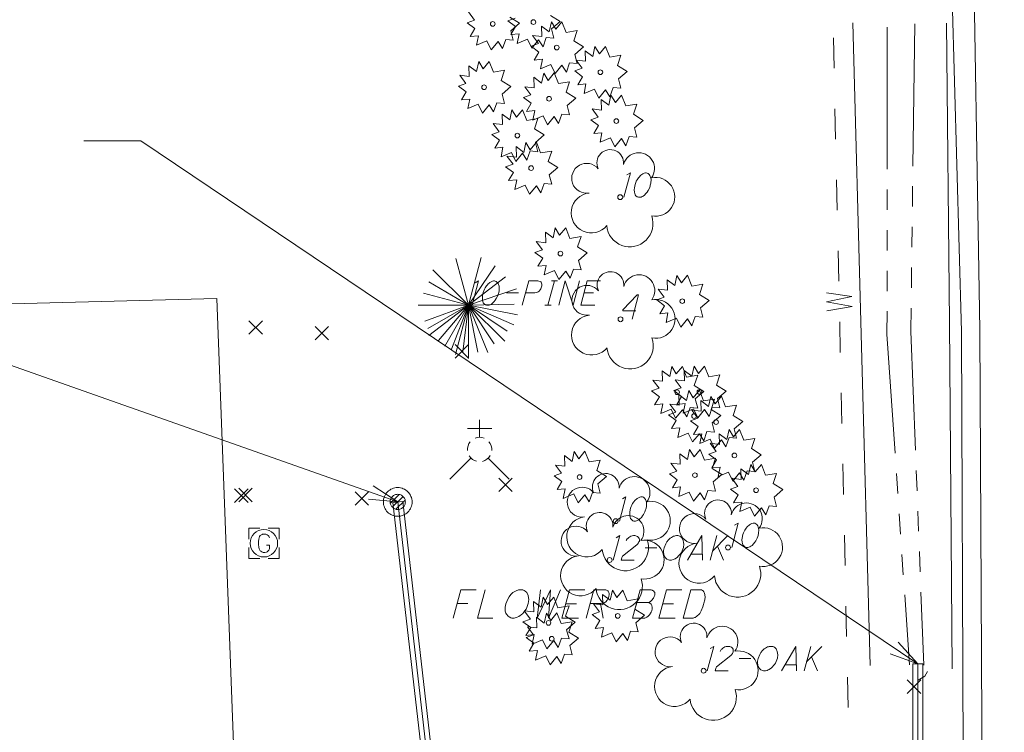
# Model space of a CAD drawing. Extents: x 2286160 to 2289356, y 637815 to 640647.
# Tile 9 of 52: x 2287281 to 2287378, y 638679 to 638749. Entities that reach past the tile are written whole.
import ezdxf

# ---------------------------------------------------------------- set-up
doc = ezdxf.new("R2010")
doc.units = 0
doc.header["$LTSCALE"] = 20
doc.header["$MEASUREMENT"] = 0
for name, pattern in [('DGN Style 1', [38.965558, 0.064835, -38.900723]), ('DGN Style 2', [64.834538, 38.900723, -25.933815]), ('DGN Style 3', [90.768354, 64.834538, -25.933815]), ('DGN Style 5', [45.384177, 19.450361, -25.933815]), ('stream', [1.4, 0.7, -0.1, 0.1, -0.1, 0.1, -0.1, 0.1, -0.1])]:
    doc.linetypes.add(name, pattern=pattern)
for name, color, linetype, lineweight, true_color in [('BD_X_Building', 7, 'Continuous', 0, 0xff9ebf), ('DR_X_Cells', 7, 'DGN Style 2', 0, 0x87cefa), ('DR_X_Ditch', 7, 'stream', 0, 0x40e0d0), ('DR_X_Headwall', 7, 'DGN Style 1', 0, 0x00ffa1), ('DR_X_Storm_Sewer', 7, 'DGN Style 5', 0, 0x87cefa), ('SV_X_Top_of_Bank', 7, 'DGN Style 2', 0, 0x548754), ('UT_X_Water', 7, 'Continuous', 0, 0x40e0d0), ('UT_X_Water_Cells', 7, 'Continuous', 0, 0x40e0d0)]:
    doc.layers.add(name, color=color, linetype=linetype, lineweight=lineweight, true_color=true_color)
for name, color, linetype, lineweight in [('DR_X_Text', 7, 'Continuous', 0), ('PM_X_Edge_Line', 2, 'Continuous', 0), ('PV_X_EOP', 7, 'DGN Style 3', 0), ('SV_X_Random_Point', 7, 'Continuous', 0), ('UT_X_Gas_Cells', 2, 'Continuous', 0), ('VG_X_Cells', 3, 'Continuous', 0), ('VG_X_Flower_Bed', 3, 'DGN Style 1', 0), ('VG_X_Text', 7, 'Continuous', 0)]:
    doc.layers.add(name, color=color, linetype=linetype, lineweight=lineweight)

# ---------------------------------------------------------------- blocks, each defined once
blk = doc.blocks.new('X_182')
at = {"layer": 'SV_X_Random_Point'}
for p, q in [((-0.0667, -0.0667), (0.0667, 0.0668)), ((-0.0667, 0.0668), (0.0667, -0.0667))]:
    blk.add_line(p, q, dxfattribs=at)
blk = doc.blocks.new('X_273')
at = {"layer": 'SV_X_Random_Point'}
for p, q in [((-0.0667, -0.0667), (0.0667, 0.0668)), ((-0.0667, 0.0668), (0.0667, -0.0667))]:
    blk.add_line(p, q, dxfattribs=at)
blk = doc.blocks.new('X_274')
at = {"layer": 'SV_X_Random_Point'}
for p, q in [((-0.0667, -0.0667), (0.0667, 0.0667)), ((-0.0667, 0.0667), (0.0667, -0.0667))]:
    blk.add_line(p, q, dxfattribs=at)
blk = doc.blocks.new('X_275')
at = {"layer": 'SV_X_Random_Point'}
for p, q in [((-0.0667, -0.0667), (0.0667, 0.0667)), ((-0.0667, 0.0667), (0.0667, -0.0667))]:
    blk.add_line(p, q, dxfattribs=at)
blk = doc.blocks.new('X_276')
at = {"layer": 'SV_X_Random_Point'}
for p, q in [((-0.0667, -0.0667), (0.0667, 0.0667)), ((-0.0667, 0.0667), (0.0667, -0.0667))]:
    blk.add_line(p, q, dxfattribs=at)
blk = doc.blocks.new('X_277')
at = {"layer": 'SV_X_Random_Point'}
for p, q in [((-0.0667, -0.0667), (0.0667, 0.0668)), ((-0.0667, 0.0668), (0.0667, -0.0667))]:
    blk.add_line(p, q, dxfattribs=at)
blk = doc.blocks.new('X_278')
at = {"layer": 'SV_X_Random_Point'}
for p, q in [((-0.0667, -0.0667), (0.0667, 0.0668)), ((-0.0667, 0.0668), (0.0667, -0.0667))]:
    blk.add_line(p, q, dxfattribs=at)
blk = doc.blocks.new('X_279')
at = {"layer": 'SV_X_Random_Point'}
for p, q in [((-0.0667, -0.0667), (0.0667, 0.0668)), ((-0.0667, 0.0668), (0.0667, -0.0667))]:
    blk.add_line(p, q, dxfattribs=at)
blk = doc.blocks.new('*U1833')
at = {"layer": 'VG_X_Text'}
blk.add_line((2287323.575, 638691.811), (2287324.655, 638691.811), dxfattribs=at)
at = {"layer": 'VG_X_Text', "flags": 128}
blk.add_lwpolyline([(2287325.471, 638693.178), (2287323.95, 638693.178), (2287323.2, 638690.378)], dxfattribs=at)
blk = doc.blocks.new('*U1834')
at = {"layer": 'VG_X_Text'}
blk.add_line((2287334.289, 638691.789), (2287335.37, 638691.789), dxfattribs=at)
at = {"layer": 'VG_X_Text', "flags": 128}
blk.add_lwpolyline([(2287336.185, 638693.178), (2287334.664, 638693.178), (2287333.915, 638690.378), (2287335.546, 638690.378)], dxfattribs=at)
blk = doc.blocks.new('*U1835')
at = {"layer": 'VG_X_Text'}
blk.add_line((2287337.728, 638691.811), (2287337.971, 638690.378), dxfattribs=at)
at = {"layer": 'VG_X_Text', "flags": 128}
blk.add_lwpolyline([(2287336.317, 638690.378), (2287337.067, 638693.178), (2287338.125, 638693.178), (2287338.235, 638693.156), (2287338.368, 638693.112), (2287338.434, 638693.068), (2287338.478, 638693.024), (2287338.544, 638692.913), (2287338.566, 638692.803), (2287338.566, 638692.693), (2287338.544, 638692.516), (2287338.5, 638692.362), (2287338.456, 638692.274), (2287338.368, 638692.142), (2287338.257, 638691.987), (2287338.147, 638691.921), (2287338.059, 638691.877), (2287338.015, 638691.855), (2287337.949, 638691.833), (2287337.728, 638691.811), (2287336.692, 638691.811)], dxfattribs=at)
blk = doc.blocks.new('*U1836')
at = {"layer": 'VG_X_Text'}
blk.add_line((2287343.835, 638691.789), (2287344.915, 638691.789), dxfattribs=at)
at = {"layer": 'VG_X_Text', "flags": 128}
blk.add_lwpolyline([(2287345.731, 638693.178), (2287344.21, 638693.178), (2287343.46, 638690.378), (2287345.091, 638690.378)], dxfattribs=at)
blk = doc.blocks.new('*U1903')
at = {"layer": 'VG_X_Text'}
blk.add_line((2287357.004, 638685.76), (2287355.889, 638685.76), dxfattribs=at)
at = {"layer": 'VG_X_Text', "flags": 128}
blk.add_lwpolyline([(2287355.549, 638685.193), (2287356.947, 638687.593), (2287357.041, 638685.193)], dxfattribs=at)
blk = doc.blocks.new('*U1904')
at = {"layer": 'VG_X_Text'}
for p, q in [((2287358.44, 638687.593), (2287357.797, 638685.193)), ((2287359.536, 638687.593), (2287358.024, 638686.062)), ((2287358.515, 638686.554), (2287359.082, 638685.193))]:
    blk.add_line(p, q, dxfattribs=at)
blk = doc.blocks.new('*U1905')
at = {"layer": 'VG_X_Text'}
blk.add_line((2287347.744, 638696.665), (2287346.629, 638696.665), dxfattribs=at)
at = {"layer": 'VG_X_Text', "flags": 128}
blk.add_lwpolyline([(2287346.289, 638696.098), (2287347.687, 638698.498), (2287347.781, 638696.098)], dxfattribs=at)
blk = doc.blocks.new('*U1906')
at = {"layer": 'VG_X_Text'}
for p, q in [((2287349.18, 638698.498), (2287348.537, 638696.098)), ((2287350.276, 638698.498), (2287348.764, 638696.967)), ((2287349.255, 638697.459), (2287349.822, 638696.098))]:
    blk.add_line(p, q, dxfattribs=at)
blk = doc.blocks.new('*U1907')
at = {"layer": 'VG_X_Text'}
for p, q in [((2287332.545, 638721.196), (2287333.187, 638723.596)), ((2287332.885, 638723.596), (2287333.49, 638723.596)), ((2287332.242, 638721.196), (2287332.847, 638721.196))]:
    blk.add_line(p, q, dxfattribs=at)
blk = doc.blocks.new('*U1908')
at = {"layer": 'VG_X_Text'}
blk.add_line((2287336.097, 638722.405), (2287337.023, 638722.405), dxfattribs=at)
at = {"layer": 'VG_X_Text', "flags": 128}
blk.add_lwpolyline([(2287337.722, 638723.596), (2287336.418, 638723.596), (2287335.776, 638721.196), (2287337.174, 638721.196)], dxfattribs=at)

msp = doc.modelspace()

# ---------------------------------------------------------------- linework, layer by layer
at = {"layer": 'BD_X_Building', "flags": 128}
msp.add_lwpolyline([(2287172.366, 638700.96), (2287183.409, 638700.691), (2287183.727, 638689.421), (2287250.195, 638691.165), (2287250.012, 638698.107), (2287263.202, 638720.899), (2287299.915, 638721.863), (2287299.915, 638721.863), (2287308.088, 638503.446), (2287279.394, 638502.086), (2287280.226, 638491.421), (2287118.342, 638486.296)], dxfattribs=at)
at = {"layer": 'DR_X_Cells'}
for p, q in [((2287317.01, 638701.673), (2287317.893, 638702.556)), ((2287317.204, 638701.302), (2287318.264, 638702.362)), ((2287317.562, 638701.094), (2287318.472, 638702.004))]:
    msp.add_line(p, q, dxfattribs=at)
for radius in [1.416, 0.75]:
    msp.add_circle((2287317.745, 638701.821), radius, dxfattribs=at)
at = {"layer": 'DR_X_Ditch', "flags": 128}
for points in [[(2287365.972, 638748.599), (2287365.944, 638718.338), (2287368.152, 638685.781)], [(2287368.673, 638748.91), (2287368.293, 638718.615), (2287369.57, 638685.742)]]:
    msp.add_lwpolyline(points, dxfattribs=at)
at = {"layer": 'DR_X_Headwall', "flags": 128}
msp.add_lwpolyline([(2287369.923, 638685.129), (2287369.658, 638684.655), (2287368.676, 638684.029), (2287367.61, 638684.523), (2287367.464, 638685.002), (2287369.923, 638685.129)], dxfattribs=at)
at = {"layer": 'DR_X_Storm_Sewer'}
for p, q in [((2287318.241, 638701.879), (2287317.247, 638701.765)), ((2287368.477, 638685.866), (2287369.477, 638685.866))]:
    msp.add_line(p, q, dxfattribs=at)
at = {"layer": 'DR_X_Storm_Sewer', "flags": 128}
for points in [[(2287318.376, 638477.94), (2287328.459, 638604.856), (2287317.247, 638701.765)], [(2287318.874, 638477.9), (2287328.961, 638604.865), (2287317.744, 638701.822)], [(2287319.372, 638477.86), (2287329.463, 638604.874), (2287318.241, 638701.879)], [(2287368.477, 638685.866), (2287368.477, 638643.571)], [(2287368.977, 638685.866), (2287368.977, 638643.571)], [(2287369.477, 638685.866), (2287369.477, 638643.571)]]:
    msp.add_lwpolyline(points, dxfattribs=at)
at = {"layer": 'DR_X_Text'}
for p, q in [((2287286.833, 638737.403), (2287292.433, 638737.403)), ((2287368.977, 638685.866), (2287292.433, 638737.403)), ((2287317.744, 638701.822), (2287234.27, 638731.291))]:
    msp.add_line(p, q, dxfattribs=at)
at = {"layer": 'DR_X_Text', "flags": 128}
for points in [[(2287315.337, 638703.414), (2287317.744, 638701.822), (2287314.871, 638702.094)], [(2287367.045, 638688.01), (2287368.977, 638685.866), (2287366.263, 638686.849)]]:
    msp.add_lwpolyline(points, dxfattribs=at)
at = {"layer": 'PM_X_Edge_Line', "flags": 128}
msp.add_lwpolyline([(2287364.858, 639262.144), (2287365.639, 639221.066), (2287366.4, 639180.806), (2287367.507, 639140.221), (2287368.302, 639097.483), (2287369.45, 639056.341), (2287370.124, 639016.086), (2287370.796, 638976.576), (2287371.463, 638936.477), (2287372.266, 638894.705), (2287373.004, 638855.631), (2287373.636, 638807.926), (2287374.332, 638763.732), (2287375.082, 638718.777), (2287375.33, 638673.685), (2287375.608, 638632.677), (2287376.129, 638587.486), (2287376.465, 638546.668), (2287376.812, 638503.824), (2287377.501, 638466.864), (2287377.452, 638424.812)], dxfattribs=at)
at = {"layer": 'PV_X_EOP', "flags": 128}
msp.add_lwpolyline([(2287362.767, 639262.133), (2287363.559, 639221.455), (2287364.535, 639180.912), (2287365.381, 639140.224), (2287366.044, 639097.417), (2287366.847, 639056.45), (2287367.514, 639015.534), (2287368.234, 638976.631), (2287368.944, 638936.333), (2287369.738, 638895.153), (2287370.393, 638855.406), (2287371.41, 638808.371), (2287372.052, 638763.457), (2287373.279, 638718.617), (2287373.472, 638673.871), (2287373.543, 638632.641), (2287374.004, 638587.11), (2287374.446, 638546.922), (2287375.739, 638503.756), (2287375.888, 638466.827), (2287375.502, 638424.817)], dxfattribs=at)
at = {"layer": 'SV_X_Top_of_Bank', "flags": 128}
for points in [[(2287364.287, 638685.705), (2287363.405, 638718.342), (2287362.585, 638749.022)], [(2287371.792, 638748.978), (2287372.117, 638719.502), (2287372.373, 638685.379)]]:
    msp.add_lwpolyline(points, dxfattribs=at)
at = {"layer": 'UT_X_Gas_Cells', "flags": 128}
for points in [[(2287304.166, 638699.248), (2287303.066, 638699.248), (2287303.066, 638698.148)], [(2287305.099, 638698.294), (2287305.085, 638698.365), (2287305.042, 638698.435), (2287304.971, 638698.506), (2287304.872, 638698.591), (2287304.801, 638698.62), (2287304.744, 638698.634), (2287304.659, 638698.648), (2287304.489, 638698.648), (2287304.419, 638698.634), (2287304.376, 638698.62), (2287304.319, 638698.591), (2287304.206, 638698.506), (2287304.135, 638698.407), (2287304.092, 638698.294), (2287304.064, 638698.138), (2287304.036, 638697.911), (2287304.036, 638697.613), (2287304.05, 638697.372), (2287304.107, 638697.188), (2287304.192, 638697.018), (2287304.263, 638696.961), (2287304.348, 638696.905), (2287304.504, 638696.848), (2287304.659, 638696.848), (2287304.815, 638696.876), (2287304.872, 638696.905), (2287304.929, 638696.933), (2287304.985, 638696.99), (2287305.042, 638697.075), (2287305.099, 638697.202), (2287305.099, 638697.557), (2287304.801, 638697.557)], [(2287306.066, 638698.148), (2287306.066, 638699.248), (2287304.966, 638699.248)], [(2287303.066, 638697.348), (2287303.066, 638696.248), (2287304.166, 638696.248)], [(2287304.966, 638696.248), (2287306.066, 638696.248), (2287306.066, 638697.348)]]:
    msp.add_lwpolyline(points, dxfattribs=at)
at = {"layer": 'UT_X_Gas_Cells'}
msp.add_circle((2287304.566, 638697.748), 1.35, dxfattribs=at)
at = {"layer": 'UT_X_Water'}
for p, q in [((2287360.733, 638744.55), (2287360.667, 638747.549)), ((2287360.887, 638737.552), (2287360.821, 638740.551)), ((2287361.04, 638730.553), (2287360.974, 638733.553)), ((2287361.194, 638723.555), (2287361.128, 638726.554)), ((2287361.347, 638716.557), (2287361.282, 638719.556)), ((2287361.501, 638709.558), (2287361.435, 638712.558)), ((2287361.654, 638702.56), (2287361.589, 638705.559)), ((2287361.808, 638695.562), (2287361.742, 638698.561)), ((2287361.961, 638688.564), (2287361.896, 638691.563)), ((2287362.115, 638681.565), (2287362.049, 638684.564))]:
    msp.add_line(p, q, dxfattribs=at)
at = {"layer": 'UT_X_Water', "flags": 128}
msp.add_lwpolyline([(2287360.007, 638720.652), (2287362.498, 638721.081), (2287359.988, 638721.518), (2287362.477, 638722.065), (2287359.969, 638722.404)], dxfattribs=at)
at = {"layer": 'UT_X_Water_Cells'}
for p, q in [((2287325.807, 638708.188), (2287325.807, 638709.908)), ((2287327.007, 638709.048), (2287324.607, 638709.048)), ((2287324.962, 638706.137), (2287322.882, 638704.058)), ((2287326.654, 638706.137), (2287328.734, 638704.058))]:
    msp.add_line(p, q, dxfattribs=at)
for start, end in [(140.02099, 184.06293), (68.13946, 112.03798), (356.01648, 39.98885), (211.87877, 255.84793), (283.82389, 329.90967)]:
    msp.add_arc((2287325.809, 638706.985), 1.2, start, end, dxfattribs=at)
at = {"layer": 'VG_X_Cells'}
for p, q in [((2287324.704, 638721.196), (2287323.469, 638725.809)), ((2287324.704, 638721.196), (2287325.961, 638725.894)), ((2287324.704, 638721.196), (2287327.359, 638725.081)), ((2287324.704, 638721.196), (2287321.214, 638724.683)), ((2287324.704, 638721.196), (2287328.361, 638724.001)), ((2287324.704, 638721.196), (2287320.797, 638723.493)), ((2287324.704, 638721.196), (2287320.291, 638722.379)), ((2287324.704, 638721.196), (2287329.441, 638722.803)), ((2287319.769, 638721.196), (2287324.704, 638721.196)), ((2287324.704, 638721.196), (2287320.414, 638719.634)), ((2287324.704, 638721.196), (2287320.721, 638718.914)), ((2287324.704, 638721.196), (2287320.797, 638718.201)), ((2287324.704, 638721.196), (2287321.759, 638717.729)), ((2287324.704, 638721.196), (2287322.386, 638717.181)), ((2287324.704, 638721.196), (2287323.039, 638716.856)), ((2287324.704, 638721.196), (2287323.441, 638716.339)), ((2287324.704, 638721.196), (2287324.162, 638716.604)), ((2287324.704, 638721.196), (2287329.214, 638721.288)), ((2287324.704, 638715.956), (2287324.704, 638721.196)), ((2287324.704, 638721.196), (2287325.626, 638716.559)), ((2287324.704, 638721.196), (2287326.637, 638716.528)), ((2287324.704, 638721.196), (2287327.241, 638717.403)), ((2287324.704, 638721.196), (2287328.292, 638717.674)), ((2287324.704, 638721.196), (2287328.526, 638718.641)), ((2287324.704, 638721.196), (2287329.169, 638719.254)), ((2287324.704, 638721.196), (2287329.532, 638720.238))]:
    msp.add_line(p, q, dxfattribs=at)
at = {"layer": 'VG_X_Cells', "flags": 128}
for points in [[(2287328.793, 638749.565), (2287329.738, 638748.97), (2287328.882, 638748.235), (2287329.132, 638747.322), (2287328.378, 638747.39), (2287328.053, 638746.477), (2287327.625, 638747.168), (2287326.947, 638746.352), (2287326.518, 638747.238), (2287325.498, 638746.808), (2287325.69, 638747.75), (2287324.878, 638747.667), (2287325.352, 638748.457), (2287324.583, 638749.025), (2287325.322, 638749.288), (2287324.715, 638750.092)], [(2287332.796, 638749.749), (2287333.741, 638749.154), (2287332.885, 638748.419), (2287333.135, 638747.506), (2287332.381, 638747.574), (2287332.056, 638746.661), (2287331.628, 638747.352), (2287330.95, 638746.536), (2287330.521, 638747.422), (2287329.501, 638746.992), (2287329.693, 638747.934), (2287328.881, 638747.851), (2287329.355, 638748.641), (2287328.586, 638749.209), (2287329.325, 638749.472)], [(2287333.322, 638748.392), (2287333.927, 638749.127), (2287334.342, 638748.074), (2287335.434, 638748.254), (2287335.095, 638747.242), (2287336.04, 638746.647), (2287335.184, 638745.912), (2287335.434, 638744.999), (2287334.68, 638745.067), (2287334.355, 638744.154), (2287333.927, 638744.845), (2287333.249, 638744.029), (2287332.82, 638744.915), (2287331.8, 638744.485), (2287331.992, 638745.427), (2287331.18, 638745.344), (2287331.654, 638746.134), (2287330.885, 638746.702), (2287331.624, 638746.965), (2287331.017, 638747.769), (2287331.949, 638747.659), (2287331.919, 638748.697), (2287332.672, 638748.129), (2287332.879, 638749.114), (2287333.322, 638748.392)], [(2287337.62, 638745.964), (2287338.225, 638746.699), (2287338.64, 638745.646), (2287339.732, 638745.826), (2287339.393, 638744.814), (2287340.338, 638744.219), (2287339.482, 638743.484), (2287339.732, 638742.571), (2287338.978, 638742.639), (2287338.653, 638741.726), (2287338.225, 638742.417), (2287337.547, 638741.601), (2287337.118, 638742.487), (2287336.098, 638742.057), (2287336.29, 638742.999), (2287335.478, 638742.916), (2287335.952, 638743.706), (2287335.183, 638744.274), (2287335.922, 638744.537), (2287335.315, 638745.341), (2287336.247, 638745.231), (2287336.217, 638746.269), (2287336.97, 638745.701), (2287337.177, 638746.686), (2287337.62, 638745.964)], [(2287326.162, 638744.476), (2287326.767, 638745.211), (2287327.182, 638744.158), (2287328.274, 638744.338), (2287327.935, 638743.326), (2287328.88, 638742.731), (2287328.024, 638741.996), (2287328.274, 638741.083), (2287327.52, 638741.151), (2287327.195, 638740.238), (2287326.767, 638740.929), (2287326.089, 638740.113), (2287325.66, 638740.999), (2287324.64, 638740.569), (2287324.832, 638741.511), (2287324.02, 638741.428), (2287324.494, 638742.218), (2287323.725, 638742.786), (2287324.464, 638743.049), (2287323.857, 638743.853), (2287324.789, 638743.743), (2287324.759, 638744.781), (2287325.512, 638744.213), (2287325.719, 638745.198), (2287326.162, 638744.476)], [(2287332.566, 638743.345), (2287333.171, 638744.08), (2287333.586, 638743.027), (2287334.678, 638743.207), (2287334.339, 638742.195), (2287335.284, 638741.6), (2287334.428, 638740.865), (2287334.678, 638739.952), (2287333.924, 638740.02), (2287333.599, 638739.107), (2287333.171, 638739.798), (2287332.493, 638738.982), (2287332.064, 638739.868), (2287331.044, 638739.438), (2287331.236, 638740.38), (2287330.424, 638740.297), (2287330.898, 638741.087), (2287330.129, 638741.655), (2287330.868, 638741.918), (2287330.261, 638742.722), (2287331.193, 638742.612), (2287331.163, 638743.65), (2287331.916, 638743.082), (2287332.123, 638744.067), (2287332.566, 638743.345)], [(2287339.196, 638741.153), (2287339.801, 638741.888), (2287340.216, 638740.835), (2287341.308, 638741.015), (2287340.969, 638740.003), (2287341.914, 638739.408), (2287341.058, 638738.673), (2287341.308, 638737.76), (2287340.554, 638737.828), (2287340.229, 638736.915), (2287339.801, 638737.606), (2287339.123, 638736.79), (2287338.694, 638737.676), (2287337.674, 638737.246), (2287337.866, 638738.188), (2287337.054, 638738.105), (2287337.528, 638738.895), (2287336.759, 638739.463), (2287337.498, 638739.726), (2287336.891, 638740.53), (2287337.823, 638740.42), (2287337.793, 638741.458), (2287338.546, 638740.89), (2287338.753, 638741.875), (2287339.196, 638741.153)], [(2287329.444, 638739.718), (2287330.049, 638740.453), (2287330.464, 638739.4), (2287331.556, 638739.58), (2287331.217, 638738.568), (2287332.162, 638737.973), (2287331.306, 638737.238), (2287331.556, 638736.325), (2287330.802, 638736.393), (2287330.477, 638735.48), (2287330.049, 638736.171), (2287329.371, 638735.355), (2287328.942, 638736.241), (2287327.922, 638735.811), (2287328.114, 638736.753), (2287327.302, 638736.67), (2287327.776, 638737.46), (2287327.007, 638738.028), (2287327.746, 638738.291), (2287327.139, 638739.095), (2287328.071, 638738.985), (2287328.041, 638740.023), (2287328.794, 638739.455), (2287329.001, 638740.44), (2287329.444, 638739.718)], [(2287330.802, 638736.517), (2287331.407, 638737.252), (2287331.822, 638736.199), (2287332.914, 638736.379), (2287332.575, 638735.367), (2287333.52, 638734.772), (2287332.664, 638734.037), (2287332.914, 638733.124), (2287332.16, 638733.192), (2287331.835, 638732.279), (2287331.407, 638732.97), (2287330.729, 638732.154), (2287330.3, 638733.04), (2287329.28, 638732.61), (2287329.472, 638733.552), (2287328.66, 638733.469), (2287329.134, 638734.259), (2287328.365, 638734.827), (2287329.104, 638735.09), (2287328.497, 638735.894), (2287329.429, 638735.784), (2287329.399, 638736.822), (2287330.152, 638736.254), (2287330.359, 638737.239), (2287330.802, 638736.517)], [(2287333.692, 638728.091), (2287334.297, 638728.826), (2287334.712, 638727.773), (2287335.804, 638727.953), (2287335.465, 638726.941), (2287336.41, 638726.346), (2287335.554, 638725.611), (2287335.804, 638724.698), (2287335.05, 638724.766), (2287334.725, 638723.853), (2287334.297, 638724.544), (2287333.619, 638723.728), (2287333.19, 638724.614), (2287332.17, 638724.184), (2287332.362, 638725.126), (2287331.55, 638725.043), (2287332.024, 638725.833), (2287331.255, 638726.401), (2287331.994, 638726.664), (2287331.387, 638727.468), (2287332.319, 638727.358), (2287332.289, 638728.396), (2287333.042, 638727.828), (2287333.249, 638728.813), (2287333.692, 638728.091)], [(2287345.697, 638723.408), (2287346.302, 638724.143), (2287346.717, 638723.09), (2287347.809, 638723.27), (2287347.47, 638722.258), (2287348.415, 638721.663), (2287347.559, 638720.928), (2287347.809, 638720.015), (2287347.055, 638720.083), (2287346.73, 638719.17), (2287346.302, 638719.861), (2287345.624, 638719.045), (2287345.195, 638719.931), (2287344.175, 638719.501), (2287344.367, 638720.443), (2287343.555, 638720.36), (2287344.029, 638721.15), (2287343.26, 638721.718), (2287343.999, 638721.981), (2287343.392, 638722.785), (2287344.324, 638722.675), (2287344.294, 638723.713), (2287345.047, 638723.145), (2287345.254, 638724.13), (2287345.697, 638723.408)], [(2287345.188, 638714.441), (2287345.793, 638715.176), (2287346.208, 638714.123), (2287347.3, 638714.303), (2287346.961, 638713.291), (2287347.906, 638712.696), (2287347.05, 638711.961), (2287347.3, 638711.048), (2287346.546, 638711.116), (2287346.221, 638710.203), (2287345.793, 638710.894), (2287345.115, 638710.078), (2287344.686, 638710.964), (2287343.666, 638710.534), (2287343.858, 638711.476), (2287343.046, 638711.393), (2287343.52, 638712.183), (2287342.751, 638712.751), (2287343.49, 638713.014), (2287342.883, 638713.818), (2287343.815, 638713.708), (2287343.785, 638714.746), (2287344.538, 638714.178), (2287344.745, 638715.163), (2287345.188, 638714.441)], [(2287347.377, 638714.475), (2287347.982, 638715.21), (2287348.397, 638714.157), (2287349.489, 638714.337), (2287349.15, 638713.325), (2287350.095, 638712.73), (2287349.239, 638711.995), (2287349.489, 638711.082), (2287348.735, 638711.15), (2287348.41, 638710.237), (2287347.982, 638710.928), (2287347.304, 638710.112), (2287346.875, 638710.998), (2287345.855, 638710.568), (2287346.047, 638711.51), (2287345.235, 638711.427), (2287345.709, 638712.217), (2287344.94, 638712.785), (2287345.679, 638713.048), (2287345.072, 638713.852), (2287346.004, 638713.742), (2287345.974, 638714.78), (2287346.727, 638714.212), (2287346.934, 638715.197), (2287347.377, 638714.475)], [(2287346.852, 638712.088), (2287347.457, 638712.823), (2287347.872, 638711.77), (2287348.964, 638711.95), (2287348.625, 638710.938), (2287349.57, 638710.343), (2287348.714, 638709.608), (2287348.964, 638708.695), (2287348.21, 638708.763), (2287347.885, 638707.85), (2287347.457, 638708.541), (2287346.779, 638707.725), (2287346.35, 638708.611), (2287345.33, 638708.181), (2287345.522, 638709.123), (2287344.71, 638709.04), (2287345.184, 638709.83), (2287344.415, 638710.398), (2287345.154, 638710.661), (2287344.547, 638711.465), (2287345.479, 638711.355), (2287345.449, 638712.393), (2287346.202, 638711.825), (2287346.409, 638712.81), (2287346.852, 638712.088)], [(2287349.022, 638711.496), (2287349.627, 638712.231), (2287350.042, 638711.178), (2287351.134, 638711.358), (2287350.795, 638710.346), (2287351.74, 638709.751), (2287350.884, 638709.016), (2287351.134, 638708.103), (2287350.38, 638708.171), (2287350.055, 638707.258), (2287349.627, 638707.949), (2287348.949, 638707.133), (2287348.52, 638708.019), (2287347.5, 638707.589), (2287347.692, 638708.531), (2287346.88, 638708.448), (2287347.354, 638709.238), (2287346.585, 638709.806), (2287347.324, 638710.069), (2287346.717, 638710.873), (2287347.649, 638710.763), (2287347.619, 638711.801), (2287348.372, 638711.233), (2287348.579, 638712.218), (2287349.022, 638711.496)], [(2287350.823, 638708.218), (2287351.428, 638708.953), (2287351.843, 638707.9), (2287352.935, 638708.08), (2287352.596, 638707.068), (2287353.541, 638706.473), (2287352.685, 638705.738), (2287352.935, 638704.825), (2287352.181, 638704.893), (2287351.856, 638703.98), (2287351.428, 638704.671), (2287350.75, 638703.855), (2287350.321, 638704.741), (2287349.301, 638704.311), (2287349.493, 638705.253), (2287348.681, 638705.17), (2287349.155, 638705.96), (2287348.386, 638706.528), (2287349.125, 638706.791), (2287348.518, 638707.595), (2287349.45, 638707.485), (2287349.42, 638708.523), (2287350.173, 638707.955), (2287350.38, 638708.94), (2287350.823, 638708.218)], [(2287335.58, 638706.08), (2287336.185, 638706.815), (2287336.6, 638705.762), (2287337.692, 638705.942), (2287337.353, 638704.93), (2287338.298, 638704.335), (2287337.442, 638703.6), (2287337.692, 638702.687), (2287336.938, 638702.755), (2287336.613, 638701.842), (2287336.185, 638702.533), (2287335.507, 638701.717), (2287335.078, 638702.603), (2287334.058, 638702.173), (2287334.25, 638703.115), (2287333.438, 638703.032), (2287333.912, 638703.822), (2287333.143, 638704.39), (2287333.882, 638704.653), (2287333.275, 638705.457), (2287334.207, 638705.347), (2287334.177, 638706.385), (2287334.93, 638705.817), (2287335.137, 638706.802), (2287335.58, 638706.08)], [(2287346.944, 638706.267), (2287347.549, 638707.002), (2287347.964, 638705.949), (2287349.056, 638706.129), (2287348.717, 638705.117), (2287349.662, 638704.522), (2287348.806, 638703.787), (2287349.056, 638702.874), (2287348.302, 638702.942), (2287347.977, 638702.029), (2287347.549, 638702.72), (2287346.871, 638701.904), (2287346.442, 638702.79), (2287345.422, 638702.36), (2287345.614, 638703.302), (2287344.802, 638703.219), (2287345.276, 638704.009), (2287344.507, 638704.577), (2287345.246, 638704.84), (2287344.639, 638705.644), (2287345.571, 638705.534), (2287345.541, 638706.572), (2287346.294, 638706.004), (2287346.501, 638706.989), (2287346.944, 638706.267)], [(2287352.962, 638704.775), (2287353.567, 638705.51), (2287353.982, 638704.457), (2287355.074, 638704.637), (2287354.735, 638703.625), (2287355.68, 638703.03), (2287354.824, 638702.295), (2287355.074, 638701.382), (2287354.32, 638701.45), (2287353.995, 638700.537), (2287353.567, 638701.228), (2287352.889, 638700.412), (2287352.46, 638701.298), (2287351.44, 638700.868), (2287351.632, 638701.81), (2287350.82, 638701.727), (2287351.294, 638702.517), (2287350.525, 638703.085), (2287351.264, 638703.348), (2287350.657, 638704.152), (2287351.589, 638704.042), (2287351.559, 638705.08), (2287352.312, 638704.512), (2287352.519, 638705.497), (2287352.962, 638704.775)], [(2287339.331, 638692.406), (2287339.936, 638693.141), (2287340.351, 638692.088), (2287341.443, 638692.268), (2287341.104, 638691.256), (2287342.049, 638690.661), (2287341.193, 638689.926), (2287341.443, 638689.013), (2287340.689, 638689.081), (2287340.364, 638688.168), (2287339.936, 638688.859), (2287339.258, 638688.043), (2287338.829, 638688.929), (2287337.809, 638688.499), (2287338.001, 638689.441), (2287337.189, 638689.358), (2287337.663, 638690.148), (2287336.894, 638690.716), (2287337.633, 638690.979), (2287337.026, 638691.783), (2287337.958, 638691.673), (2287337.928, 638692.711), (2287338.681, 638692.143), (2287338.888, 638693.128), (2287339.331, 638692.406)], [(2287332.513, 638691.714), (2287333.118, 638692.449), (2287333.533, 638691.396), (2287334.625, 638691.576), (2287334.286, 638690.564), (2287335.231, 638689.969), (2287334.375, 638689.234), (2287334.625, 638688.321), (2287333.871, 638688.389), (2287333.546, 638687.476), (2287333.118, 638688.167), (2287332.44, 638687.351), (2287332.011, 638688.237), (2287330.991, 638687.807), (2287331.183, 638688.749), (2287330.371, 638688.666), (2287330.845, 638689.456), (2287330.076, 638690.024), (2287330.815, 638690.287), (2287330.208, 638691.091), (2287331.14, 638690.981), (2287331.11, 638692.019), (2287331.863, 638691.451), (2287332.07, 638692.436), (2287332.513, 638691.714)], [(2287332.828, 638690.152), (2287333.433, 638690.887), (2287333.848, 638689.834), (2287334.94, 638690.014), (2287334.601, 638689.002), (2287335.546, 638688.407), (2287334.69, 638687.672), (2287334.94, 638686.759), (2287334.186, 638686.827), (2287333.861, 638685.914), (2287333.433, 638686.605), (2287332.755, 638685.789), (2287332.326, 638686.675), (2287331.306, 638686.245), (2287331.498, 638687.187), (2287330.686, 638687.104), (2287331.16, 638687.894), (2287330.391, 638688.462), (2287331.13, 638688.725), (2287330.523, 638689.529), (2287331.455, 638689.419), (2287331.425, 638690.457), (2287332.178, 638689.889), (2287332.385, 638690.874), (2287332.828, 638690.152)]]:
    msp.add_lwpolyline(points, dxfattribs=at)
at = {"layer": 'VG_X_Cells'}
for centre, radius in [((2287327.104, 638748.905), 0.23), ((2287331.107, 638749.089), 0.23), ((2287333.406, 638746.582), 0.23), ((2287337.704, 638744.154), 0.23), ((2287326.246, 638742.666), 0.23), ((2287332.65, 638741.535), 0.23), ((2287339.28, 638739.343), 0.23), ((2287329.528, 638737.908), 0.23), ((2287330.886, 638734.707), 0.23), ((2287339.664, 638731.839), 0.24), ((2287333.776, 638726.281), 0.23), ((2287345.781, 638721.598), 0.23), ((2287339.69, 638719.817), 0.24), ((2287345.272, 638712.631), 0.23), ((2287347.461, 638712.665), 0.23), ((2287346.936, 638710.278), 0.23), ((2287349.106, 638709.686), 0.23), ((2287350.907, 638706.408), 0.23), ((2287335.664, 638704.27), 0.23), ((2287347.028, 638704.457), 0.23), ((2287353.046, 638702.965), 0.23), ((2287339.219, 638699.932), 0.24), ((2287350.278, 638697.335), 0.24), ((2287338.618, 638696.098), 0.24), ((2287339.415, 638690.596), 0.23), ((2287332.597, 638689.904), 0.23), ((2287332.912, 638688.342), 0.23), ((2287347.878, 638685.193), 0.24)]:
    msp.add_circle(centre, radius, dxfattribs=at)
for centre, radius, start, end in [((2287338.68, 638735.207), 1.317, 354.0047, 205.97412), ((2287341.49, 638734.668), 1.553, 323.82996, 165.0376), ((2287336.355, 638733.703), 1.471, 39.06254, 279.54124), ((2287343.124, 638731.875), 1.915, 259.14531, 101.45961), ((2287336.811, 638730.29), 1.974, 96.17219, 320.57371), ((2287340.61, 638729.234), 2.284, 184.94757, 19.45715), ((2287338.706, 638723.185), 1.317, 354.0047, 205.97412), ((2287341.516, 638722.646), 1.553, 323.82996, 165.0376), ((2287336.381, 638721.681), 1.471, 39.06254, 279.54124), ((2287343.15, 638719.853), 1.915, 259.14531, 101.45961), ((2287336.837, 638718.268), 1.974, 96.17219, 320.57371), ((2287340.636, 638717.212), 2.284, 184.94757, 19.45715), ((2287338.235, 638703.3), 1.317, 354.0047, 205.97412), ((2287341.045, 638702.761), 1.553, 323.82996, 165.0376), ((2287335.91, 638701.796), 1.471, 39.06254, 279.54124), ((2287342.679, 638699.968), 1.915, 259.14531, 101.45961), ((2287349.294, 638700.703), 1.317, 354.0047, 205.97412), ((2287352.104, 638700.164), 1.553, 323.82996, 165.0376), ((2287337.634, 638699.466), 1.317, 354.0047, 205.97412), ((2287346.969, 638699.199), 1.471, 39.06254, 279.54124), ((2287336.366, 638698.383), 1.974, 96.17219, 320.57371), ((2287340.444, 638698.927), 1.553, 323.82996, 165.0376), ((2287335.309, 638697.962), 1.471, 39.06254, 279.54124), ((2287353.738, 638697.371), 1.915, 259.14531, 101.45961), ((2287340.165, 638697.327), 2.284, 184.94757, 19.45715), ((2287342.078, 638696.134), 1.915, 259.14531, 101.45961), ((2287347.425, 638695.786), 1.974, 96.17219, 320.57371), ((2287335.765, 638694.549), 1.974, 96.17219, 320.57371), ((2287351.224, 638694.73), 2.284, 184.94757, 19.45715), ((2287339.564, 638693.493), 2.284, 184.94757, 19.45715), ((2287346.894, 638688.561), 1.317, 354.0047, 205.97412), ((2287349.704, 638688.022), 1.553, 323.82996, 165.0376), ((2287344.569, 638687.057), 1.471, 39.06254, 279.54124), ((2287351.338, 638685.229), 1.915, 259.14531, 101.45961), ((2287345.025, 638683.644), 1.974, 96.17219, 320.57371), ((2287348.824, 638682.588), 2.284, 184.94757, 19.45715)]:
    msp.add_arc(centre, radius, start, end, dxfattribs=at)
at = {"layer": 'VG_X_Flower_Bed'}
msp.add_line((2287321.247, 638756.298), (2287314.662, 638746.204), dxfattribs=at)
msp.add_open_spline([(2287357.966, 638598.287), (2287357.547, 638602.31), (2287357.127, 638606.333), (2287356.708, 638610.356), (2287356.447, 638612.865), (2287356.706, 638615.401), (2287356.738, 638617.923), (2287356.764, 638619.965), (2287356.927, 638622.007), (2287356.899, 638624.048), (2287356.854, 638627.299), (2287356.089, 638630.503), (2287355.539, 638633.712), (2287354.906, 638637.404), (2287353.718, 638640.993), (2287353.193, 638644.691), (2287352.655, 638648.481), (2287352.703, 638652.414), (2287353.342, 638656.196), (2287353.766, 638658.707), (2287354.196, 638661.217), (2287354.63, 638663.726), (2287355.246, 638667.288), (2287355.876, 638670.843), (2287356.49, 638674.41), (2287357.061, 638677.727), (2287357.24, 638681.103), (2287357.389, 638684.454), (2287357.597, 638689.121), (2287357.253, 638693.811), (2287356.71, 638698.483), (2287356.33, 638701.756), (2287355.658, 638704.956), (2287354.555, 638708.084), (2287353.548, 638710.94), (2287351.812, 638713.397), (2287350.702, 638716.2), (2287349.794, 638718.493), (2287349.027, 638720.821), (2287348.54, 638723.225), (2287347.666, 638727.537), (2287348.752, 638732.029), (2287348.305, 638736.407), (2287347.772, 638741.627), (2287347.358, 638746.593), (2287343.999, 638751.526), (2287341.17, 638755.679), (2287337.197, 638759.594), (2287332.876, 638758.701), (2287329, 638757.9), (2287325.123, 638757.099), (2287321.247, 638756.298)], degree=3, knots=[0, 0, 0, 0, 0.066995, 0.066995, 0.066995, 0.108773, 0.108773, 0.108773, 0.142602, 0.142602, 0.142602, 0.196483, 0.196483, 0.196483, 0.258468, 0.258468, 0.258468, 0.321993, 0.321993, 0.321993, 0.364171, 0.364171, 0.364171, 0.424045, 0.424045, 0.424045, 0.479721, 0.479721, 0.479721, 0.557266, 0.557266, 0.557266, 0.611593, 0.611593, 0.611593, 0.661196, 0.661196, 0.661196, 0.701776, 0.701776, 0.701776, 0.774567, 0.774567, 0.774567, 0.86136, 0.86136, 0.86136, 0.934439, 0.934439, 0.934439, 1, 1, 1, 1], dxfattribs=at)
at = {"layer": 'VG_X_Text'}
for p, q in [((2287328.463, 638722.405), (2287329.635, 638722.405)), ((2287342.113, 638697.307), (2287343.284, 638697.307)), ((2287351.373, 638686.402), (2287352.544, 638686.402))]:
    msp.add_line(p, q, dxfattribs=at)
at = {"layer": 'VG_X_Text', "flags": 128}
for points in [[(2287340.029, 638731.839), (2287340.662, 638734.239), (2287340.319, 638734.034)], [(2287342.195, 638734.239), (2287342.233, 638734.239), (2287342.308, 638734.22), (2287342.403, 638734.182), (2287342.516, 638734.088), (2287342.592, 638733.974), (2287342.686, 638733.71), (2287342.705, 638733.577), (2287342.686, 638733.237), (2287342.629, 638733.011), (2287342.611, 638732.935), (2287342.535, 638732.746), (2287342.403, 638732.5), (2287342.308, 638732.349), (2287342.195, 638732.198), (2287342.044, 638732.047), (2287341.93, 638731.952), (2287341.817, 638731.896), (2287341.722, 638731.858), (2287341.628, 638731.839), (2287341.458, 638731.839), (2287341.344, 638731.877), (2287341.212, 638731.99), (2287341.137, 638732.085), (2287341.061, 638732.349), (2287341.042, 638732.576), (2287341.061, 638732.765), (2287341.137, 638733.105), (2287341.193, 638733.275), (2287341.25, 638733.407), (2287341.326, 638733.558), (2287341.458, 638733.747), (2287341.552, 638733.861), (2287341.628, 638733.936), (2287341.704, 638734.012), (2287341.779, 638734.069), (2287341.893, 638734.144), (2287342.025, 638734.201), (2287342.138, 638734.239), (2287342.195, 638734.239)], [(2287325.069, 638721.196), (2287325.702, 638723.596), (2287325.359, 638723.391)], [(2287327.235, 638723.596), (2287327.273, 638723.596), (2287327.348, 638723.577), (2287327.443, 638723.539), (2287327.556, 638723.445), (2287327.632, 638723.331), (2287327.726, 638723.067), (2287327.745, 638722.934), (2287327.726, 638722.594), (2287327.669, 638722.368), (2287327.651, 638722.292), (2287327.575, 638722.103), (2287327.443, 638721.857), (2287327.348, 638721.706), (2287327.235, 638721.555), (2287327.084, 638721.404), (2287326.97, 638721.309), (2287326.857, 638721.253), (2287326.762, 638721.215), (2287326.668, 638721.196), (2287326.498, 638721.196), (2287326.384, 638721.234), (2287326.252, 638721.347), (2287326.177, 638721.442), (2287326.101, 638721.706), (2287326.082, 638721.933), (2287326.101, 638722.122), (2287326.177, 638722.462), (2287326.233, 638722.632), (2287326.29, 638722.764), (2287326.366, 638722.915), (2287326.498, 638723.104), (2287326.592, 638723.218), (2287326.668, 638723.293), (2287326.744, 638723.369), (2287326.819, 638723.426), (2287326.933, 638723.501), (2287327.065, 638723.558), (2287327.178, 638723.596), (2287327.235, 638723.596)], [(2287330.013, 638721.196), (2287330.655, 638723.596), (2287331.562, 638723.596), (2287331.656, 638723.577), (2287331.77, 638723.539), (2287331.827, 638723.501), (2287331.864, 638723.464), (2287331.921, 638723.369), (2287331.94, 638723.275), (2287331.94, 638723.123), (2287331.883, 638722.897), (2287331.845, 638722.821), (2287331.77, 638722.708), (2287331.675, 638722.575), (2287331.581, 638722.519), (2287331.505, 638722.481), (2287331.411, 638722.443), (2287331.241, 638722.424), (2287330.334, 638722.424)], [(2287333.603, 638721.196), (2287334.245, 638723.596), (2287335.02, 638721.196), (2287335.662, 638723.596)], [(2287341.202, 638720.648), (2287339.917, 638720.648), (2287339.936, 638720.743), (2287341.334, 638722.217), (2287341.466, 638722.217), (2287340.824, 638719.817)], [(2287339.584, 638699.932), (2287340.217, 638702.332), (2287339.874, 638702.127)], [(2287341.75, 638702.332), (2287341.788, 638702.332), (2287341.863, 638702.313), (2287341.958, 638702.275), (2287342.071, 638702.181), (2287342.147, 638702.067), (2287342.241, 638701.803), (2287342.26, 638701.67), (2287342.241, 638701.33), (2287342.184, 638701.104), (2287342.166, 638701.028), (2287342.09, 638700.839), (2287341.958, 638700.593), (2287341.863, 638700.442), (2287341.75, 638700.291), (2287341.599, 638700.14), (2287341.485, 638700.045), (2287341.372, 638699.989), (2287341.277, 638699.951), (2287341.183, 638699.932), (2287341.013, 638699.932), (2287340.899, 638699.97), (2287340.767, 638700.083), (2287340.692, 638700.178), (2287340.616, 638700.442), (2287340.597, 638700.669), (2287340.616, 638700.858), (2287340.692, 638701.198), (2287340.748, 638701.368), (2287340.805, 638701.5), (2287340.881, 638701.651), (2287341.013, 638701.84), (2287341.107, 638701.954), (2287341.183, 638702.029), (2287341.259, 638702.105), (2287341.334, 638702.162), (2287341.448, 638702.237), (2287341.58, 638702.294), (2287341.693, 638702.332), (2287341.75, 638702.332)], [(2287350.643, 638697.335), (2287351.276, 638699.735), (2287350.933, 638699.53)], [(2287352.809, 638699.735), (2287352.847, 638699.735), (2287352.922, 638699.716), (2287353.017, 638699.678), (2287353.13, 638699.584), (2287353.206, 638699.47), (2287353.3, 638699.206), (2287353.319, 638699.073), (2287353.3, 638698.733), (2287353.243, 638698.507), (2287353.225, 638698.431), (2287353.149, 638698.242), (2287353.017, 638697.996), (2287352.922, 638697.845), (2287352.809, 638697.694), (2287352.658, 638697.543), (2287352.544, 638697.448), (2287352.431, 638697.392), (2287352.336, 638697.354), (2287352.242, 638697.335), (2287352.072, 638697.335), (2287351.958, 638697.373), (2287351.826, 638697.486), (2287351.751, 638697.581), (2287351.675, 638697.845), (2287351.656, 638698.072), (2287351.675, 638698.261), (2287351.751, 638698.601), (2287351.807, 638698.771), (2287351.864, 638698.903), (2287351.94, 638699.054), (2287352.072, 638699.243), (2287352.166, 638699.357), (2287352.242, 638699.432), (2287352.318, 638699.508), (2287352.393, 638699.565), (2287352.507, 638699.64), (2287352.639, 638699.697), (2287352.752, 638699.735), (2287352.809, 638699.735)], [(2287338.983, 638696.098), (2287339.616, 638698.498), (2287339.273, 638698.293)], [(2287340.261, 638698.006), (2287340.355, 638698.177), (2287340.412, 638698.233), (2287340.525, 638698.328), (2287340.714, 638698.441), (2287340.847, 638698.479), (2287340.979, 638698.498), (2287341.092, 638698.498), (2287341.206, 638698.479), (2287341.262, 638698.46), (2287341.376, 638698.403), (2287341.47, 638698.309), (2287341.527, 638698.214), (2287341.546, 638698.101), (2287341.546, 638697.969), (2287341.508, 638697.874), (2287341.47, 638697.78), (2287341.376, 638697.666), (2287341.3, 638697.591), (2287339.902, 638696.476), (2287339.864, 638696.419), (2287339.826, 638696.363), (2287339.807, 638696.325), (2287339.751, 638696.098), (2287341.036, 638696.098)], [(2287345.06, 638698.479), (2287345.004, 638698.46), (2287344.928, 638698.441), (2287344.815, 638698.384), (2287344.701, 638698.328), (2287344.588, 638698.252), (2287344.418, 638698.082), (2287344.267, 638697.893), (2287344.153, 638697.704), (2287343.983, 638697.288), (2287343.927, 638697.024), (2287343.927, 638696.835), (2287343.945, 638696.684), (2287343.964, 638696.608), (2287344.002, 638696.514), (2287344.059, 638696.419), (2287344.097, 638696.363), (2287344.134, 638696.306), (2287344.191, 638696.249), (2287344.267, 638696.192), (2287344.418, 638696.117), (2287344.512, 638696.098), (2287344.701, 638696.098), (2287344.871, 638696.136), (2287344.966, 638696.174), (2287345.079, 638696.23), (2287345.212, 638696.306), (2287345.287, 638696.363), (2287345.419, 638696.495), (2287345.514, 638696.608), (2287345.608, 638696.721), (2287345.703, 638696.854), (2287345.778, 638697.005), (2287345.835, 638697.156), (2287345.892, 638697.326), (2287345.93, 638697.666), (2287345.911, 638697.817), (2287345.873, 638698.006), (2287345.759, 638698.252), (2287345.627, 638698.384), (2287345.533, 638698.441), (2287345.438, 638698.479), (2287345.325, 638698.498), (2287345.193, 638698.498), (2287345.06, 638698.479)], [(2287326.353, 638693.178), (2287325.603, 638690.378), (2287327.124, 638690.378)], [(2287329.637, 638693.156), (2287329.571, 638693.134), (2287329.483, 638693.112), (2287329.351, 638693.045), (2287329.218, 638692.979), (2287329.086, 638692.891), (2287328.888, 638692.693), (2287328.711, 638692.472), (2287328.579, 638692.252), (2287328.381, 638691.767), (2287328.315, 638691.458), (2287328.315, 638691.238), (2287328.336, 638691.061), (2287328.359, 638690.973), (2287328.403, 638690.863), (2287328.469, 638690.753), (2287328.513, 638690.687), (2287328.557, 638690.62), (2287328.623, 638690.554), (2287328.711, 638690.488), (2287328.888, 638690.4), (2287328.998, 638690.378), (2287329.218, 638690.378), (2287329.417, 638690.422), (2287329.527, 638690.466), (2287329.659, 638690.532), (2287329.814, 638690.62), (2287329.902, 638690.687), (2287330.056, 638690.841), (2287330.166, 638690.973), (2287330.276, 638691.105), (2287330.387, 638691.26), (2287330.475, 638691.436), (2287330.541, 638691.613), (2287330.607, 638691.811), (2287330.651, 638692.208), (2287330.629, 638692.384), (2287330.585, 638692.604), (2287330.453, 638692.891), (2287330.299, 638693.045), (2287330.188, 638693.112), (2287330.078, 638693.156), (2287329.946, 638693.178), (2287329.791, 638693.178), (2287329.637, 638693.156)], [(2287331.82, 638693.178), (2287331.489, 638690.378), (2287332.79, 638693.178), (2287332.591, 638690.378), (2287333.782, 638693.178)], [(2287342.49, 638691.899), (2287342.644, 638692.009), (2287342.777, 638692.142), (2287342.821, 638692.186), (2287342.887, 638692.274), (2287342.931, 638692.34), (2287343.019, 638692.494), (2287343.041, 638692.56), (2287343.063, 638692.649), (2287343.063, 638692.781), (2287343.063, 638692.891), (2287343.019, 638692.979), (2287342.931, 638693.068), (2287342.843, 638693.112), (2287342.799, 638693.134), (2287342.71, 638693.178), (2287341.63, 638693.178), (2287340.881, 638690.378), (2287342.093, 638690.378), (2287342.269, 638690.466), (2287342.424, 638690.576), (2287342.556, 638690.709), (2287342.71, 638690.951), (2287342.777, 638691.083), (2287342.821, 638691.282), (2287342.821, 638691.414), (2287342.777, 638691.613), (2287342.71, 638691.745), (2287342.49, 638691.899), (2287341.278, 638691.899)], [(2287346.612, 638693.178), (2287347.582, 638693.178), (2287347.671, 638693.156), (2287347.759, 638693.112), (2287347.825, 638693.068), (2287347.891, 638692.979), (2287347.935, 638692.913), (2287347.979, 638692.825), (2287348.045, 638692.472), (2287348.001, 638692.164), (2287347.913, 638691.855), (2287347.869, 638691.701), (2287347.803, 638691.502), (2287347.648, 638691.105), (2287347.494, 638690.841), (2287347.428, 638690.753), (2287347.207, 638690.576), (2287347.031, 638690.444), (2287346.987, 638690.422), (2287346.921, 638690.4), (2287346.833, 638690.378), (2287345.863, 638690.378), (2287346.612, 638693.178)], [(2287348.243, 638685.193), (2287348.876, 638687.593), (2287348.533, 638687.388)], [(2287349.521, 638687.101), (2287349.615, 638687.272), (2287349.672, 638687.328), (2287349.785, 638687.423), (2287349.974, 638687.536), (2287350.107, 638687.574), (2287350.239, 638687.593), (2287350.352, 638687.593), (2287350.465, 638687.574), (2287350.522, 638687.555), (2287350.636, 638687.498), (2287350.73, 638687.404), (2287350.787, 638687.309), (2287350.806, 638687.196), (2287350.806, 638687.064), (2287350.768, 638686.969), (2287350.73, 638686.875), (2287350.636, 638686.761), (2287350.56, 638686.686), (2287349.162, 638685.571), (2287349.124, 638685.514), (2287349.086, 638685.458), (2287349.067, 638685.42), (2287349.011, 638685.193), (2287350.296, 638685.193)], [(2287354.32, 638687.574), (2287354.264, 638687.555), (2287354.188, 638687.536), (2287354.075, 638687.479), (2287353.961, 638687.423), (2287353.848, 638687.347), (2287353.678, 638687.177), (2287353.527, 638686.988), (2287353.413, 638686.799), (2287353.243, 638686.383), (2287353.187, 638686.119), (2287353.187, 638685.93), (2287353.205, 638685.779), (2287353.224, 638685.703), (2287353.262, 638685.609), (2287353.319, 638685.514), (2287353.357, 638685.458), (2287353.394, 638685.401), (2287353.451, 638685.344), (2287353.527, 638685.287), (2287353.678, 638685.212), (2287353.772, 638685.193), (2287353.961, 638685.193), (2287354.131, 638685.231), (2287354.226, 638685.269), (2287354.339, 638685.325), (2287354.472, 638685.401), (2287354.547, 638685.458), (2287354.679, 638685.59), (2287354.774, 638685.703), (2287354.868, 638685.816), (2287354.963, 638685.949), (2287355.038, 638686.1), (2287355.095, 638686.251), (2287355.152, 638686.421), (2287355.19, 638686.761), (2287355.171, 638686.912), (2287355.133, 638687.101), (2287355.019, 638687.347), (2287354.887, 638687.479), (2287354.793, 638687.536), (2287354.698, 638687.574), (2287354.585, 638687.593), (2287354.453, 638687.593), (2287354.32, 638687.574)]]:
    msp.add_lwpolyline(points, dxfattribs=at)

# ---------------------------------------------------------------- block references
at = {"layer": 'SV_X_Random_Point', "xscale": 10, "yscale": 10, "zscale": 10}
for name, p in [('X_278', (2287303.754, 638719.006)), ('X_279', (2287310.27, 638718.448)), ('X_277', (2287324.057, 638716.665)), ('X_276', (2287328.361, 638703.51)), ('X_274', (2287302.342, 638702.444)), ('X_273', (2287302.75, 638702.512)), ('X_275', (2287314.205, 638702.162)), ('X_182', (2287368.61, 638683.621))]:
    msp.add_blockref(name, p, dxfattribs=at)
at = {"layer": 'VG_X_Text'}
for name in ['*U1907', '*U1908', '*U1905', '*U1906', '*U1833', '*U1834', '*U1835', '*U1836', '*U1903', '*U1904']:
    msp.add_blockref(name, (0, 0), dxfattribs=at)

doc.saveas('drawing.dxf')
